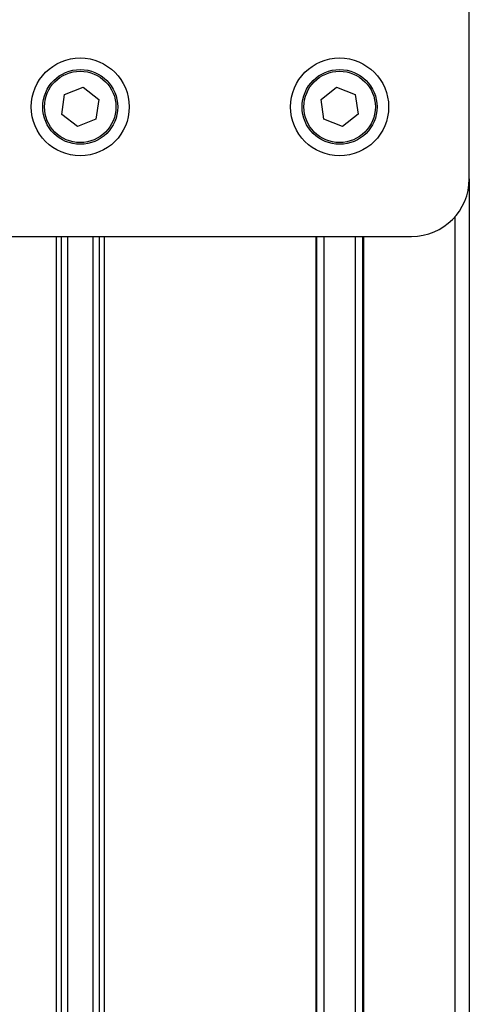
# Model space of a CAD drawing. Header units: millimetres. Extents: x 0 to 420, y 0 to 297.
# Tile 16 of 35: x 185.86 to 189.76, y 216.57 to 225.13. Entities that reach past the tile are written whole.
import ezdxf

# ---------------------------------------------------------------- set-up
doc = ezdxf.new("R2010")
doc.units = ezdxf.units.MM

msp = doc.modelspace()

# ---------------------------------------------------------------- linework, layer by layer
at = {"color": 7, "linetype": 'Continuous', "lineweight": 25}
for p, q in [((189.76443, 223.74329), (189.76443, 240.24329)), ((186.25291, 224.47488), (186.41347, 224.53982)), ((186.41347, 224.53982), (186.55, 224.43323)), ((188.47832, 224.43189), (188.61395, 224.53961)), ((188.61395, 224.53961), (188.77506, 224.47602)), ((186.22886, 224.30335), (186.25291, 224.47488)), ((186.55, 224.43323), (186.52596, 224.26171)), ((188.5038, 224.26057), (188.47832, 224.43189)), ((188.77506, 224.47602), (188.80054, 224.3047)), ((186.36539, 224.19676), (186.22886, 224.30335)), ((186.52596, 224.26171), (186.36539, 224.19676)), ((188.66491, 224.19697), (188.5038, 224.26057)), ((188.80054, 224.3047), (188.66491, 224.19697)), ((189.76443, 223.74329), (189.76443, 211.78329)), ((189.63943, 223.41257), (189.63943, 211.78329)), ((185.76443, 223.24329), (189.26443, 223.24329)), ((186.18193, 223.24329), (186.18193, 211.78329)), ((186.22455, 223.24329), (186.22455, 212.98653)), ((186.27938, 223.24329), (186.27938, 213.05388)), ((186.49948, 223.24329), (186.49948, 213.05388)), ((186.55431, 223.24329), (186.55431, 212.98653)), ((186.59693, 223.24329), (186.59693, 211.78329)), ((188.43193, 223.24329), (188.43193, 211.78329)), ((188.43971, 223.24329), (188.43971, 211.78329)), ((188.50348, 223.24329), (188.50348, 213.03005)), ((188.77538, 223.24329), (188.77538, 213.03005)), ((188.83916, 223.24329), (188.83916, 211.78329)), ((188.84693, 223.24329), (188.84693, 211.78329))]:
    msp.add_line(p, q, dxfattribs=at)
for centre, radius in [((186.38943, 224.36829), 0.425), ((188.63943, 224.36829), 0.425), ((186.38943, 224.36829), 0.325), ((186.38943, 224.36829), 0.31), ((188.63943, 224.36829), 0.325), ((188.63943, 224.36829), 0.31)]:
    msp.add_circle(centre, radius, dxfattribs=at)
msp.add_arc((189.26443, 223.74329), 0.5, 270, 0, dxfattribs=at)

doc.saveas('drawing.dxf')
